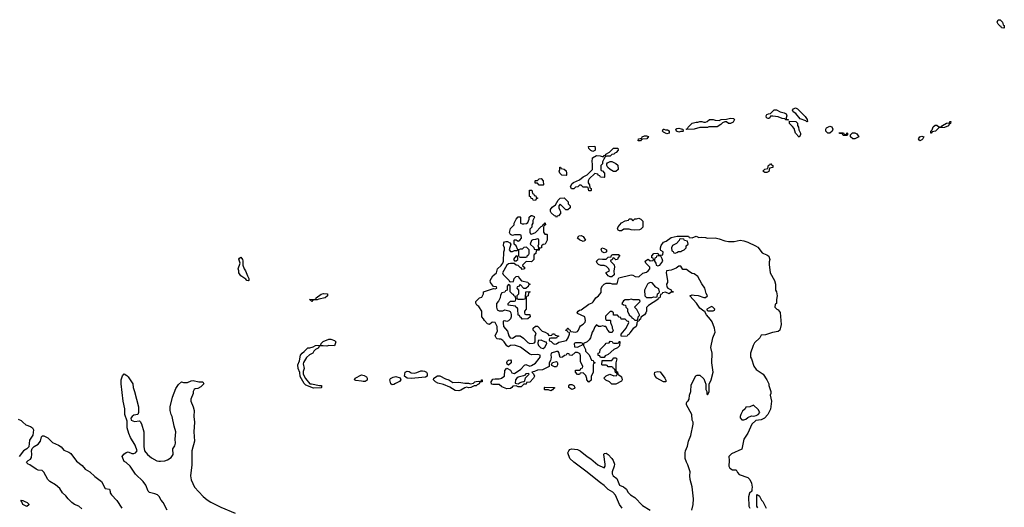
# Model space of a CAD drawing. Header units: inches. Extents: x 2494115 to 2685112, y 774173 to 915163.
# Tile 11 of 215: x 2514956 to 2525254, y 850520 to 855614. Entities that reach past the tile are written whole.
import ezdxf

# ---------------------------------------------------------------- set-up
doc = ezdxf.new("R2010")
doc.units = ezdxf.units.IN
doc.header["$MEASUREMENT"] = 0
doc.layers.add('C5815', color=7, linetype='Continuous')
doc.layers.add('C5825', color=7, linetype='Continuous')

msp = doc.modelspace()

# ---------------------------------------------------------------- linework, layer by layer
at = {"layer": 'C5815', "color": 5, "elevation": 20}
for points in [[(2517350, 852886), (2517330, 852889), (2517322, 852902), (2517270, 852939), (2517249, 852970), (2517249, 852989), (2517242, 853010), (2517262, 853070), (2517249, 853111), (2517256, 853124), (2517268, 853132), (2517285, 853110), (2517290, 853094), (2517291, 853050), (2517305, 853010), (2517318, 852990), (2517337, 852937), (2517352, 852910), (2517354, 852890)], [(2518010, 852669), (2518002, 852682), (2517988, 852690), (2518047, 852693), (2518058, 852702), (2518058, 852710), (2518110, 852745), (2518132, 852752), (2518174, 852750), (2518174, 852730), (2518152, 852710), (2518084, 852696), (2518069, 852689), (2518033, 852687), (2518018, 852682)], [(2518250, 852208), (2518190, 852209), (2518170, 852202), (2518130, 852208), (2518090, 852206), (2518077, 852183), (2518051, 852169), (2518032, 852150), (2518022, 852130), (2517988, 852112), (2517954, 852086), (2517926, 852034), (2517922, 852018), (2517931, 851970), (2517922, 851938), (2517921, 851910), (2517944, 851864), (2517991, 851811), (2518009, 851811), (2518090, 851791), (2518111, 851791), (2518114, 851790), (2518114, 851770), (2518110, 851769), (2518030, 851766), (2517950, 851795), (2517930, 851815), (2517890, 851888), (2517887, 851927), (2517869, 851970), (2517865, 852010), (2517884, 852050), (2517894, 852110), (2517910, 852131), (2517933, 852147), (2517970, 852185), (2517990, 852185), (2518025, 852195), (2518050, 852211), (2518106, 852214), (2518108, 852230), (2518130, 852251), (2518190, 852276), (2518210, 852276), (2518250, 852262), (2518262, 852250)], [(2518550, 851833), (2518530, 851839), (2518470, 851844), (2518458, 851850), (2518466, 851870), (2518530, 851903), (2518558, 851898), (2518582, 851882), (2518591, 851870), (2518590, 851848), (2518570, 851834)], [(2518850, 851798), (2518838, 851810), (2518829, 851850), (2518835, 851865), (2518861, 851879), (2518890, 851886), (2518934, 851874), (2518941, 851850), (2518930, 851835), (2518886, 851815), (2518870, 851802)], [(2519050, 851864), (2519009, 851869), (2518982, 851890), (2518989, 851930), (2519010, 851943), (2519030, 851939), (2519050, 851926), (2519082, 851922), (2519110, 851927), (2519150, 851947), (2519170, 851947), (2519190, 851943), (2519211, 851930), (2519217, 851917), (2519216, 851890), (2519201, 851879), (2519090, 851869)], [(2519485, 851825), (2519550, 851828), (2519610, 851816), (2519650, 851816), (2519670, 851811), (2519704, 851816), (2519718, 851830), (2519730, 851834), (2519757, 851837), (2519767, 851833), (2519782, 851838), (2519786, 851850), (2519794, 851850), (2519794, 851830), (2519770, 851826), (2519762, 851810), (2519740, 851800), (2519730, 851789), (2519710, 851789), (2519674, 851770), (2519653, 851767), (2519630, 851775), (2519610, 851769), (2519570, 851745), (2519550, 851736), (2519510, 851739), (2519455, 851775), (2519390, 851804), (2519330, 851816), (2519304, 851830), (2519284, 851850), (2519289, 851870), (2519325, 851895), (2519350, 851893), (2519410, 851862), (2519445, 851850)], [(2515030, 850528), (2514989, 850550), (2514978, 850578), (2514968, 850590), (2514970, 850594), (2514990, 850592), (2515010, 850582), (2515034, 850570), (2515050, 850554), (2515050, 850546)]]:
    msp.add_lwpolyline(points, close=True, dxfattribs=at)
for points in [[(2520000, 852271), (2519990, 852278), (2519970, 852275), (2519950, 852279), (2519939, 852290), (2519929, 852310), (2519955, 852365), (2519949, 852389), (2519949, 852410), (2519937, 852437), (2519930, 852449), (2519906, 852454), (2519894, 852450), (2519870, 852428), (2519850, 852438), (2519818, 852470), (2519808, 852488), (2519788, 852510), (2519788, 852570), (2519757, 852617), (2519738, 852630), (2519728, 852652), (2519726, 852670), (2519766, 852710), (2519790, 852714), (2519806, 852750), (2519808, 852772), (2519910, 852805), (2519930, 852802), (2519946, 852810), (2519942, 852822), (2519910, 852826), (2519879, 852870), (2519878, 852890), (2519903, 852937), (2519942, 852970), (2519954, 853010), (2519993, 853047), (2520000, 853057)], [(2520000, 852762), (2519998, 852762), (2519984, 852736), (2519982, 852710), (2519965, 852675), (2519942, 852650), (2519942, 852610), (2519950, 852582), (2519970, 852572), (2520000, 852573)], [(2516498, 850490), (2516458, 850570), (2516435, 850595), (2516414, 850634), (2516398, 850650), (2516370, 850662), (2516315, 850675), (2516298, 850690), (2516274, 850750), (2516249, 850789), (2516167, 850867), (2516110, 850949), (2516068, 850988), (2516050, 850998), (2516028, 851050), (2516044, 851076), (2516070, 851092), (2516090, 851098), (2516130, 851082), (2516150, 851082), (2516166, 851090), (2516186, 851110), (2516162, 851170), (2516114, 851250), (2516097, 851290), (2516081, 851350), (2516080, 851420), (2516054, 851490), (2516054, 851550), (2516037, 851630), (2516019, 851810), (2516019, 851850), (2516030, 851894), (2516050, 851914), (2516077, 851897), (2516090, 851882), (2516138, 851810), (2516142, 851770), (2516158, 851730), (2516199, 851570), (2516198, 851510), (2516192, 851488), (2516150, 851482), (2516132, 851470), (2516118, 851450), (2516122, 851430), (2516157, 851417), (2516210, 851422), (2516215, 851415), (2516231, 851391), (2516253, 851310), (2516255, 851155), (2516262, 851110), (2516291, 851071), (2516336, 851035), (2516390, 851007), (2516410, 851003), (2516430, 851001), (2516473, 851007), (2516503, 851017), (2516540, 851040), (2516562, 851070), (2516559, 851130), (2516577, 851163), (2516584, 851190), (2516581, 851230), (2516589, 851310), (2516570, 851366), (2516549, 851470), (2516539, 851490), (2516530, 851530), (2516529, 851570), (2516553, 851670), (2516590, 851762), (2516616, 851804), (2516650, 851831), (2516670, 851822), (2516710, 851825), (2516750, 851842), (2516770, 851845), (2516830, 851831), (2516872, 851830), (2516882, 851810), (2516850, 851778), (2516820, 851760), (2516790, 851758), (2516782, 851750), (2516772, 851730), (2516772, 851710), (2516745, 851650), (2516745, 851630), (2516771, 851571), (2516781, 851530), (2516779, 851470), (2516784, 851410), (2516779, 851310), (2516784, 851210), (2516757, 851110), (2516755, 850965), (2516742, 850850), (2516748, 850808), (2516786, 850730), (2516874, 850634), (2516918, 850598), (2516955, 850575), (2517061, 850521), (2517210, 850459)], [(2520000, 851780), (2519970, 851803), (2519904, 851804), (2519890, 851808), (2519886, 851830), (2519903, 851857), (2519930, 851863), (2519970, 851861), (2519998, 851870), (2520000, 851871)], [(2514940, 851440), (2514970, 851426), (2514990, 851411), (2515021, 851381), (2515070, 851365), (2515091, 851350), (2515099, 851330), (2515094, 851274), (2515059, 851221), (2515051, 851150), (2515030, 851130), (2514996, 851110), (2514950, 851050)], [(2515605, 850505), (2515575, 850530), (2515530, 850549), (2515502, 850570), (2515462, 850610), (2515440, 850640), (2515404, 850670), (2515375, 850715), (2515330, 850755), (2515270, 850789), (2515249, 850810), (2515210, 850886), (2515190, 850906), (2515150, 850909), (2515130, 850918), (2515063, 850963), (2515046, 850970), (2515030, 850986), (2515028, 850990), (2515046, 851010), (2515070, 851022), (2515079, 851041), (2515084, 851076), (2515081, 851110), (2515085, 851135), (2515106, 851154), (2515150, 851179), (2515173, 851210), (2515185, 851255), (2515195, 851265), (2515210, 851266), (2515250, 851245), (2515298, 851198), (2515362, 851170), (2515390, 851151), (2515417, 851117), (2515470, 851095), (2515490, 851082), (2515550, 851001), (2515610, 850955), (2515641, 850920), (2515691, 850890), (2515742, 850842), (2515811, 850790), (2515850, 850718), (2515894, 850710), (2515904, 850684), (2515903, 850670), (2515915, 850650), (2515971, 850590), (2516024, 850510)]]:
    msp.add_lwpolyline(points, dxfattribs=at)
at = {"layer": 'C5825', "color": 5, "elevation": 20}
for points in [[(2525250, 855526), (2525226, 855530), (2525222, 855542), (2525210, 855546), (2525190, 855566), (2525178, 855590), (2525190, 855614), (2525212, 855612), (2525234, 855590), (2525242, 855562), (2525252, 855552), (2525254, 855530)], [(2522990, 854566), (2522970, 854568), (2522958, 854578), (2522930, 854582), (2522890, 854598), (2522834, 854606), (2522810, 854606), (2522802, 854590), (2522790, 854582), (2522783, 854583), (2522768, 854590), (2522762, 854610), (2522770, 854622), (2522788, 854632), (2522810, 854634), (2522848, 854672), (2522870, 854672), (2522911, 854651), (2522950, 854642), (2522971, 854631), (2522978, 854610), (2522972, 854590), (2522974, 854574), (2522994, 854570), (2522994, 854566)], [(2523190, 854548), (2523178, 854558), (2523118, 854578), (2523075, 854635), (2523046, 854650), (2523038, 854670), (2523050, 854682), (2523070, 854692), (2523090, 854682), (2523170, 854602), (2523191, 854570), (2523194, 854550)], [(2522390, 854529), (2522369, 854529), (2522350, 854546), (2522330, 854546), (2522305, 854535), (2522290, 854518), (2522250, 854495), (2522165, 854495), (2522150, 854489), (2522071, 854489), (2522010, 854469), (2521930, 854466), (2521926, 854470), (2521942, 854478), (2521946, 854490), (2521988, 854532), (2522030, 854542), (2522050, 854542), (2522070, 854552), (2522090, 854552), (2522110, 854542), (2522130, 854542), (2522146, 854550), (2522170, 854572), (2522210, 854572), (2522230, 854565), (2522270, 854562), (2522293, 854573), (2522350, 854574), (2522390, 854585), (2522422, 854582), (2522431, 854571), (2522417, 854543)], [(2523110, 854388), (2523069, 854429), (2523056, 854476), (2523040, 854500), (2523008, 854530), (2523006, 854554), (2523072, 854552), (2523092, 854532), (2523092, 854510), (2523102, 854490), (2523104, 854464), (2523122, 854430), (2523122, 854410)], [(2524490, 854428), (2524486, 854430), (2524486, 854450), (2524498, 854462), (2524510, 854494), (2524530, 854514), (2524550, 854514), (2524570, 854494), (2524590, 854494), (2524602, 854498), (2524606, 854510), (2524650, 854532), (2524682, 854538), (2524686, 854550), (2524694, 854550), (2524692, 854528), (2524678, 854522), (2524670, 854506), (2524630, 854488), (2524570, 854486), (2524534, 854450), (2524498, 854442)], [(2521710, 854462), (2521730, 854462), (2521750, 854452), (2521750, 854428), (2521723, 854423), (2521690, 854438), (2521678, 854450), (2521686, 854470), (2521692, 854472)], [(2521850, 854438), (2521826, 854450), (2521818, 854470), (2521830, 854478), (2521850, 854482), (2521873, 854473), (2521892, 854472), (2521894, 854450), (2521890, 854446), (2521870, 854446)], [(2523410, 854428), (2523386, 854450), (2523386, 854470), (2523396, 854484), (2523430, 854502), (2523450, 854494), (2523462, 854470), (2523454, 854450), (2523430, 854428)], [(2523570, 854406), (2523562, 854422), (2523530, 854426), (2523528, 854432), (2523572, 854432), (2523578, 854418), (2523590, 854414), (2523602, 854418), (2523610, 854434), (2523614, 854430), (2523614, 854410), (2523610, 854406)], [(2523670, 854368), (2523646, 854390), (2523647, 854413), (2523668, 854432), (2523690, 854432), (2523710, 854422), (2523734, 854390), (2523690, 854368)], [(2521450, 854348), (2521426, 854350), (2521429, 854371), (2521462, 854378), (2521466, 854390), (2521490, 854402), (2521510, 854402), (2521533, 854393), (2521514, 854370), (2521473, 854367), (2521458, 854362)], [(2524370, 854348), (2524358, 854370), (2524369, 854391), (2524390, 854398), (2524411, 854391), (2524402, 854370), (2524390, 854358)], [(2521070, 853966), (2521030, 853968), (2521022, 853982), (2521006, 853990), (2521002, 854002), (2520970, 854006), (2520912, 853950), (2520902, 853930), (2520902, 853910), (2520914, 853890), (2520918, 853858), (2520934, 853850), (2520934, 853830), (2520930, 853826), (2520907, 853827), (2520902, 853862), (2520890, 853866), (2520850, 853866), (2520830, 853886), (2520810, 853886), (2520793, 853867), (2520770, 853866), (2520750, 853846), (2520727, 853847), (2520718, 853870), (2520736, 853904), (2520747, 853913), (2520810, 853942), (2520850, 853972), (2520890, 853992), (2520946, 854050), (2520948, 854108), (2520942, 854130), (2520946, 854170), (2520990, 854194), (2521027, 854193), (2521058, 854182), (2521070, 854194), (2521082, 854198), (2521086, 854210), (2521126, 854230), (2521168, 854272), (2521212, 854272), (2521214, 854250), (2521195, 854225), (2521181, 854219), (2521170, 854208), (2521150, 854206), (2521132, 854188), (2521093, 854187), (2521078, 854182), (2521064, 854156), (2521052, 854130), (2521052, 854108), (2521034, 854090), (2521034, 854050), (2521038, 854038), (2521050, 854034), (2521074, 854010), (2521074, 853970)], [(2520950, 854238), (2520930, 854246), (2520908, 854268), (2520906, 854290), (2520970, 854294), (2520974, 854270), (2520974, 854250), (2520970, 854246)], [(2521190, 854028), (2521168, 854028), (2521130, 854048), (2521109, 854069), (2521098, 854090), (2521098, 854110), (2521103, 854117), (2521130, 854132), (2521150, 854132), (2521192, 854112), (2521213, 854093), (2521214, 854050)], [(2520670, 853986), (2520626, 853990), (2520606, 854010), (2520598, 854030), (2520606, 854050), (2520607, 854073), (2520613, 854073), (2520618, 854058), (2520650, 854054), (2520670, 854034), (2520674, 854010), (2520674, 853990)], [(2522750, 854018), (2522728, 854030), (2522750, 854054), (2522782, 854058), (2522787, 854093), (2522802, 854098), (2522810, 854112), (2522818, 854098), (2522834, 854090), (2522834, 854070), (2522798, 854062), (2522790, 854028), (2522770, 854018)], [(2520390, 853886), (2520370, 853906), (2520347, 853907), (2520346, 853930), (2520350, 853934), (2520370, 853934), (2520388, 853952), (2520410, 853954), (2520432, 853930), (2520434, 853890), (2520430, 853886)], [(2520350, 853726), (2520328, 853728), (2520322, 853742), (2520307, 853747), (2520302, 853762), (2520287, 853767), (2520287, 853833), (2520313, 853833), (2520318, 853798), (2520333, 853793), (2520338, 853778), (2520353, 853773), (2520358, 853758), (2520374, 853750), (2520358, 853742)], [(2520668, 853628), (2520610, 853686), (2520594, 853670), (2520594, 853650), (2520604, 853624), (2520614, 853610), (2520614, 853590), (2520590, 853566), (2520578, 853562), (2520570, 853546), (2520562, 853562), (2520550, 853566), (2520516, 853596), (2520508, 853610), (2520509, 853631), (2520525, 853655), (2520560, 853680), (2520588, 853730), (2520608, 853750), (2520650, 853754), (2520693, 853713), (2520694, 853690), (2520714, 853670), (2520714, 853650), (2520690, 853628)], [(2521390, 853415), (2521350, 853418), (2521330, 853426), (2521273, 853427), (2521250, 853409), (2521230, 853409), (2521216, 853416), (2521209, 853430), (2521215, 853450), (2521250, 853491), (2521290, 853512), (2521322, 853518), (2521330, 853532), (2521352, 853532), (2521370, 853514), (2521388, 853532), (2521407, 853533), (2521430, 853542), (2521454, 853530), (2521474, 853510), (2521472, 853448), (2521453, 853427), (2521440, 853420)], [(2520370, 853326), (2520350, 853318), (2520324, 853316), (2520310, 853306), (2520294, 853270), (2520333, 853233), (2520338, 853218), (2520370, 853214), (2520382, 853218), (2520386, 853230), (2520378, 853250), (2520386, 853270), (2520386, 853310), (2520382, 853322)], [(2520850, 853298), (2520810, 853315), (2520789, 853331), (2520804, 853356), (2520830, 853358), (2520851, 853350), (2520874, 853310), (2520870, 853306)], [(2521870, 853326), (2521858, 853322), (2521853, 853307), (2521824, 853276), (2521785, 853255), (2521774, 853230), (2521778, 853198), (2521792, 853192), (2521798, 853178), (2521810, 853174), (2521830, 853182), (2521848, 853192), (2521870, 853192), (2521882, 853198), (2521906, 853210), (2521926, 853230), (2521926, 853250), (2521946, 853270), (2521942, 853302), (2521910, 853306), (2521902, 853322)], [(2520258, 853238), (2520230, 853235), (2520210, 853218), (2520190, 853218), (2520174, 853210), (2520174, 853150), (2520178, 853138), (2520190, 853134), (2520250, 853134), (2520262, 853138), (2520267, 853153), (2520282, 853158), (2520286, 853170), (2520286, 853210)], [(2521070, 853178), (2521049, 853189), (2521038, 853210), (2521046, 853230), (2521070, 853225), (2521092, 853210), (2521094, 853190), (2521090, 853186)], [(2520150, 853146), (2520130, 853126), (2520122, 853110), (2520130, 853094), (2520150, 853094), (2520166, 853110), (2520162, 853142)], [(2521190, 853106), (2521170, 853126), (2521158, 853122), (2521153, 853107), (2521138, 853102), (2521134, 853090), (2521172, 853052), (2521178, 853030), (2521171, 852990), (2521172, 852948), (2521150, 852926), (2521130, 852928), (2521110, 852938), (2521090, 852966), (2521090, 852974), (2521126, 852990), (2521118, 853010), (2521095, 853035), (2521070, 853046), (2521033, 853047), (2521010, 853055), (2520995, 853070), (2520989, 853091), (2521010, 853112), (2521023, 853117), (2521050, 853112), (2521090, 853114), (2521110, 853134), (2521142, 853138), (2521147, 853153), (2521160, 853160), (2521220, 853160), (2521234, 853150), (2521214, 853130), (2521210, 853108)], [(2521650, 853146), (2521618, 853142), (2521614, 853130), (2521598, 853122), (2521594, 853110), (2521594, 853090), (2521611, 853071), (2521612, 853050), (2521630, 853041), (2521650, 853051), (2521682, 853090), (2521676, 853116), (2521662, 853142)], [(2521550, 852868), (2521530, 852859), (2521521, 852850), (2521492, 852790), (2521494, 852730), (2521513, 852713), (2521568, 852712), (2521590, 852718), (2521610, 852714), (2521622, 852718), (2521628, 852750), (2521642, 852758), (2521646, 852770), (2521642, 852802), (2521610, 852818), (2521570, 852866)], [(2521350, 852695), (2521327, 852687), (2521290, 852686), (2521270, 852678), (2521254, 852650), (2521270, 852634), (2521293, 852633), (2521294, 852610), (2521312, 852592), (2521312, 852570), (2521332, 852530), (2521354, 852510), (2521358, 852498), (2521373, 852493), (2521390, 852474), (2521410, 852474), (2521422, 852478), (2521426, 852510), (2521438, 852522), (2521438, 852530), (2521410, 852586), (2521386, 852610), (2521446, 852670), (2521442, 852682), (2521430, 852686), (2521373, 852687)], [(2522190, 852618), (2522142, 852590), (2522142, 852582), (2522153, 852573), (2522210, 852574), (2522222, 852578), (2522226, 852590), (2522206, 852610)], [(2520410, 852266), (2520378, 852262), (2520374, 852230), (2520382, 852210), (2520405, 852185), (2520430, 852179), (2520450, 852192), (2520468, 852230), (2520466, 852246), (2520454, 852246)], [(2520830, 852238), (2520770, 852238), (2520754, 852230), (2520758, 852198), (2520790, 852194), (2520810, 852202), (2520842, 852218), (2520846, 852230)], [(2521170, 852234), (2521210, 852234), (2521222, 852238), (2521227, 852253), (2521233, 852253), (2521230, 852206), (2521210, 852186), (2521170, 852168), (2521110, 852118), (2521078, 852102), (2521070, 852086), (2521030, 852086), (2521022, 852102), (2521007, 852107), (2521006, 852130), (2521022, 852138), (2521026, 852170), (2521080, 852220), (2521090, 852234), (2521122, 852238), (2521130, 852254), (2521153, 852253), (2521158, 852238)], [(2520070, 852006), (2520056, 852016), (2520050, 852034), (2520058, 852050), (2520070, 852058), (2520090, 852062), (2520098, 852050), (2520098, 852030)], [(2521222, 851902), (2521230, 851902), (2521250, 851882), (2521258, 851850), (2521250, 851838), (2521190, 851806), (2521150, 851806), (2521126, 851830), (2521088, 851848), (2521066, 851870), (2521090, 851894), (2521128, 851912), (2521170, 851894), (2521202, 851898), (2521206, 851910), (2521202, 851922), (2521187, 851927), (2521182, 851962), (2521167, 851967), (2521162, 851982), (2521150, 851986), (2521110, 851986), (2521102, 852002), (2521090, 852006), (2521050, 852006), (2521046, 852010), (2521047, 852053), (2521150, 852054), (2521170, 852082), (2521190, 852082), (2521202, 852070), (2521191, 852029), (2521192, 851952), (2521198, 851938), (2521210, 851934), (2521212, 851912)], [(2520570, 851989), (2520549, 851989), (2520522, 852002), (2520518, 852010), (2520528, 852032), (2520570, 852042), (2520577, 852037), (2520582, 852030), (2520582, 852010)], [(2520278, 851918), (2520250, 851914), (2520240, 851900), (2520227, 851893), (2520170, 851879), (2520156, 851870), (2520143, 851850), (2520138, 851818), (2520152, 851812), (2520170, 851811), (2520190, 851822), (2520210, 851832), (2520230, 851834), (2520238, 851842), (2520247, 851873), (2520286, 851910)], [(2521710, 851829), (2521690, 851829), (2521619, 851870), (2521602, 851890), (2521595, 851910), (2521598, 851930), (2521630, 851939), (2521654, 851934), (2521705, 851870), (2521713, 851847), (2521714, 851830)], [(2520510, 851738), (2520487, 851747), (2520450, 851748), (2520446, 851750), (2520446, 851770), (2520450, 851774), (2520551, 851771), (2520550, 851766), (2520538, 851762), (2520530, 851748)], [(2520730, 851749), (2520698, 851770), (2520698, 851790), (2520710, 851802), (2520730, 851802), (2520750, 851792), (2520762, 851770), (2520758, 851762)], [(2522630, 851588), (2522591, 851569), (2522550, 851566), (2522542, 851550), (2522517, 851523), (2522498, 851490), (2522492, 851470), (2522493, 851453), (2522510, 851434), (2522530, 851432), (2522550, 851442), (2522570, 851458), (2522610, 851476), (2522630, 851471), (2522660, 851480), (2522678, 851490), (2522698, 851510), (2522680, 851540)]]:
    msp.add_lwpolyline(points, close=True, dxfattribs=at)
for points in [[(2520000, 853057), (2520009, 853070), (2520015, 853090), (2520018, 853190), (2520026, 853210), (2520026, 853230), (2520016, 853256), (2520018, 853282), (2520027, 853293), (2520042, 853298), (2520057, 853297), (2520084, 853284), (2520092, 853270), (2520074, 853210), (2520090, 853194), (2520110, 853194), (2520130, 853202), (2520158, 853202), (2520166, 853210), (2520148, 853250), (2520128, 853270), (2520126, 853310), (2520130, 853314), (2520150, 853314), (2520170, 853302), (2520186, 853310), (2520206, 853330), (2520202, 853362), (2520190, 853366), (2520130, 853366), (2520110, 853358), (2520089, 853369), (2520078, 853390), (2520089, 853431), (2520128, 853472), (2520128, 853488), (2520138, 853510), (2520149, 853531), (2520170, 853554), (2520190, 853554), (2520194, 853550), (2520194, 853490), (2520210, 853482), (2520230, 853482), (2520255, 853485), (2520270, 853494), (2520286, 853530), (2520286, 853550), (2520306, 853570), (2520314, 853570), (2520337, 853557), (2520342, 853550), (2520324, 853516), (2520322, 853490), (2520312, 853470), (2520312, 853448), (2520293, 853427), (2520293, 853393), (2520298, 853378), (2520310, 853374), (2520350, 853392), (2520410, 853454), (2520422, 853458), (2520426, 853470), (2520442, 853478), (2520446, 853490), (2520453, 853493), (2520454, 853470), (2520438, 853462), (2520433, 853447), (2520433, 853393), (2520450, 853374), (2520470, 853374), (2520474, 853370), (2520472, 853310), (2520452, 853270), (2520430, 853266), (2520414, 853250), (2520412, 853230), (2520394, 853226), (2520390, 853208), (2520358, 853202), (2520354, 853170), (2520338, 853162), (2520334, 853150), (2520334, 853110), (2520310, 853086), (2520253, 853087), (2520214, 853050), (2520218, 853038), (2520234, 853030), (2520234, 853010), (2520210, 853006), (2520202, 853022), (2520190, 853026), (2520170, 853046), (2520150, 853048), (2520127, 853067), (2520090, 853068), (2520070, 853062), (2520050, 853048), (2520005, 852970), (2520012, 852952), (2520074, 852890), (2520078, 852878), (2520090, 852874), (2520122, 852878), (2520129, 852911), (2520150, 852932), (2520170, 852934), (2520182, 852910), (2520205, 852885), (2520272, 852872), (2520278, 852858), (2520293, 852853), (2520290, 852846), (2520278, 852842), (2520273, 852827), (2520250, 852806), (2520230, 852806), (2520190, 852846), (2520173, 852827), (2520158, 852822), (2520154, 852810), (2520174, 852790), (2520174, 852770), (2520172, 852748), (2520154, 852730), (2520154, 852710), (2520158, 852698), (2520170, 852694), (2520227, 852693), (2520242, 852698), (2520247, 852713), (2520248, 852772), (2520290, 852774), (2520290, 852766), (2520278, 852762), (2520274, 852730), (2520258, 852722), (2520254, 852710), (2520254, 852590), (2520234, 852570), (2520234, 852550), (2520238, 852538), (2520250, 852534), (2520293, 852533), (2520294, 852510), (2520272, 852488), (2520210, 852486), (2520202, 852502), (2520190, 852506), (2520182, 852522), (2520168, 852528), (2520166, 852590), (2520162, 852602), (2520146, 852610), (2520142, 852622), (2520066, 852630), (2520066, 852650), (2520090, 852674), (2520130, 852674), (2520142, 852678), (2520146, 852690), (2520142, 852722), (2520127, 852727), (2520122, 852742), (2520110, 852746), (2520086, 852770), (2520086, 852830), (2520082, 852842), (2520070, 852846), (2520054, 852830), (2520053, 852787), (2520038, 852782), (2520030, 852766), (2520000, 852762)], [(2520000, 852573), (2520010, 852574), (2520030, 852582), (2520072, 852572), (2520085, 852565), (2520092, 852552), (2520098, 852530), (2520098, 852510), (2520091, 852489), (2520070, 852469), (2520050, 852462), (2520030, 852468), (2520014, 852466), (2520012, 852448), (2520016, 852410), (2520059, 852359), (2520071, 852310), (2520085, 852290), (2520110, 852287), (2520150, 852312), (2520190, 852312), (2520226, 852286), (2520270, 852242), (2520290, 852232), (2520327, 852233), (2520342, 852238), (2520346, 852250), (2520346, 852310), (2520358, 852330), (2520350, 852346), (2520326, 852370), (2520328, 852392), (2520350, 852414), (2520370, 852412), (2520421, 852361), (2520452, 852350), (2520475, 852335), (2520490, 852314), (2520522, 852318), (2520529, 852331), (2520550, 852331), (2520558, 852318), (2520593, 852313), (2520590, 852306), (2520578, 852302), (2520570, 852286), (2520510, 852286), (2520498, 852282), (2520494, 852270), (2520498, 852258), (2520513, 852253), (2520534, 852230), (2520550, 852225), (2520570, 852226), (2520595, 852245), (2520676, 852264), (2520694, 852290), (2520708, 852330), (2520706, 852346), (2520690, 852348), (2520682, 852362), (2520666, 852366), (2520670, 852374), (2520682, 852378), (2520686, 852390), (2520692, 852392), (2520698, 852378), (2520714, 852370), (2520718, 852358), (2520772, 852348), (2520790, 852358), (2520799, 852370), (2520814, 852406), (2520823, 852417), (2520850, 852432), (2520870, 852454), (2520873, 852473), (2520866, 852510), (2520790, 852546), (2520788, 852550), (2520798, 852570), (2520810, 852578), (2520830, 852582), (2520910, 852641), (2520944, 852656), (2520954, 852666), (2520982, 852710), (2521008, 852730), (2521036, 852764), (2521038, 852810), (2521050, 852832), (2521070, 852852), (2521090, 852862), (2521130, 852862), (2521153, 852853), (2521206, 852854), (2521218, 852910), (2521224, 852916), (2521350, 852947), (2521370, 852946), (2521394, 852930), (2521430, 852927), (2521474, 852966), (2521510, 852978), (2521528, 852990), (2521546, 853010), (2521546, 853030), (2521506, 853070), (2521498, 853090), (2521510, 853102), (2521530, 853112), (2521550, 853094), (2521582, 853098), (2521586, 853110), (2521582, 853122), (2521567, 853127), (2521567, 853147), (2521590, 853171), (2521630, 853174), (2521638, 853158), (2521650, 853154), (2521682, 853158), (2521686, 853190), (2521662, 853202), (2521658, 853210), (2521658, 853230), (2521666, 853254), (2521689, 853291), (2521718, 853302), (2521770, 853339), (2521832, 853352), (2521950, 853352), (2521958, 853338), (2521990, 853334), (2522030, 853352), (2522060, 853340), (2522090, 853342), (2522130, 853338), (2522150, 853331), (2522230, 853335), (2522270, 853326), (2522330, 853305), (2522370, 853298), (2522430, 853298), (2522490, 853311), (2522530, 853305), (2522570, 853291), (2522653, 853253), (2522677, 853237), (2522720, 853180), (2522734, 853170), (2522770, 853158), (2522790, 853142), (2522796, 853130), (2522801, 853110), (2522795, 853085), (2522795, 853055), (2522806, 852970), (2522851, 852890), (2522861, 852850), (2522861, 852790), (2522870, 852772), (2522878, 852730), (2522871, 852690), (2522871, 852649), (2522858, 852642), (2522854, 852610), (2522874, 852590), (2522890, 852582), (2522910, 852554), (2522919, 852430), (2522905, 852370), (2522890, 852355), (2522830, 852345), (2522757, 852323), (2522710, 852318), (2522698, 852290), (2522643, 852237), (2522626, 852210), (2522598, 852130), (2522598, 852090), (2522610, 852072), (2522633, 851993), (2522659, 851959), (2522731, 851910), (2522770, 851852), (2522791, 851810), (2522791, 851791), (2522811, 851730), (2522811, 851709), (2522805, 851690), (2522819, 851630), (2522810, 851546), (2522782, 851490), (2522746, 851450), (2522710, 851435), (2522654, 851426), (2522613, 851387), (2522570, 851295), (2522531, 851230), (2522510, 851128), (2522402, 851078), (2522372, 851050), (2522376, 851010), (2522372, 850950), (2522382, 850930), (2522410, 850912), (2522450, 850912), (2522462, 850882), (2522482, 850862), (2522571, 850831), (2522591, 850810), (2522610, 850772), (2522618, 850730), (2522612, 850710), (2522614, 850690), (2522590, 850666), (2522578, 850630), (2522582, 850530), (2522594, 850510)], [(2521985, 850490), (2521999, 850550), (2522003, 850610), (2521988, 850732), (2521969, 850810), (2521965, 850850), (2521969, 850890), (2521945, 850965), (2521929, 850990), (2521915, 851030), (2521915, 851090), (2521919, 851110), (2521940, 851160), (2521950, 851212), (2521977, 851270), (2521999, 851390), (2521999, 851410), (2521989, 851430), (2521985, 851490), (2521929, 851590), (2521929, 851610), (2521936, 851624), (2521948, 851632), (2521958, 851650), (2521962, 851690), (2521975, 851730), (2521980, 851800), (2522028, 851892), (2522040, 851900), (2522070, 851902), (2522110, 851862), (2522133, 851807), (2522134, 851750), (2522142, 851730), (2522144, 851704), (2522150, 851694), (2522156, 851704), (2522166, 851730), (2522167, 851807), (2522189, 851851), (2522209, 851930), (2522195, 852030), (2522199, 852130), (2522184, 852190), (2522204, 852290), (2522229, 852350), (2522224, 852390), (2522197, 852457), (2522182, 852482), (2522138, 852530), (2522126, 852554), (2522126, 852566), (2522110, 852568), (2522070, 852602), (2522034, 852654), (2521966, 852730), (2521990, 852738), (2522010, 852736), (2522051, 852731), (2522110, 852712), (2522130, 852712), (2522148, 852730), (2522135, 852755), (2522122, 852810), (2522090, 852855), (2522049, 852930), (2522010, 852959), (2521990, 852964), (2521960, 852980), (2521930, 853006), (2521890, 853006), (2521870, 853038), (2521850, 853038), (2521822, 853018), (2521770, 852999), (2521722, 852990), (2521716, 852970), (2521731, 852890), (2521731, 852869), (2521722, 852850), (2521724, 852824), (2521734, 852810), (2521770, 852792), (2521774, 852774), (2521786, 852774), (2521793, 852767), (2521770, 852766), (2521750, 852749), (2521710, 852766), (2521678, 852762), (2521672, 852748), (2521658, 852742), (2521652, 852710), (2521634, 852706), (2521632, 852690), (2521532, 852628), (2521513, 852607), (2521511, 852570), (2521505, 852550), (2521491, 852530), (2521452, 852508), (2521450, 852486), (2521438, 852482), (2521430, 852466), (2521418, 852462), (2521412, 852448), (2521412, 852432), (2521402, 852410), (2521390, 852398), (2521371, 852389), (2521336, 852344), (2521330, 852329), (2521318, 852322), (2521310, 852309), (2521250, 852306), (2521246, 852310), (2521246, 852330), (2521298, 852390), (2521326, 852450), (2521322, 852462), (2521310, 852466), (2521290, 852486), (2521247, 852487), (2521242, 852502), (2521227, 852507), (2521210, 852526), (2521167, 852527), (2521166, 852550), (2521150, 852566), (2521130, 852566), (2521084, 852516), (2521082, 852490), (2521090, 852474), (2521130, 852474), (2521134, 852470), (2521134, 852450), (2521144, 852424), (2521154, 852410), (2521154, 852390), (2521162, 852370), (2521153, 852347), (2521127, 852347), (2521106, 852370), (2521088, 852408), (2521072, 852408), (2521055, 852415), (2521030, 852409), (2521009, 852409), (2520990, 852426), (2520970, 852406), (2520958, 852370), (2520945, 852350), (2520925, 852290), (2520911, 852269), (2520890, 852248), (2520854, 852230), (2520854, 852210), (2520872, 852170), (2520874, 852150), (2520913, 852113), (2520938, 852058), (2520953, 852053), (2520958, 852038), (2520974, 852030), (2520958, 852022), (2520954, 852010), (2520953, 851933), (2520933, 851887), (2520932, 851848), (2520910, 851826), (2520888, 851850), (2520887, 851867), (2520876, 851896), (2520850, 851926), (2520818, 851922), (2520810, 851906), (2520790, 851906), (2520768, 851930), (2520770, 851954), (2520810, 851954), (2520822, 851958), (2520826, 851970), (2520842, 851978), (2520846, 851990), (2520823, 852043), (2520823, 852103), (2520819, 852119), (2520810, 852128), (2520790, 852138), (2520764, 852136), (2520730, 852106), (2520708, 852108), (2520702, 852122), (2520690, 852126), (2520678, 852122), (2520672, 852108), (2520653, 852107), (2520632, 852088), (2520610, 852086), (2520596, 852136), (2520588, 852148), (2520570, 852149), (2520516, 852130), (2520511, 852110), (2520515, 852090), (2520511, 852069), (2520507, 852053), (2520492, 852030), (2520494, 851990), (2520423, 851957), (2520370, 851953), (2520342, 851938), (2520314, 851930), (2520330, 851914), (2520342, 851890), (2520331, 851869), (2520293, 851827), (2520258, 851822), (2520253, 851807), (2520230, 851806), (2520200, 851780), (2520170, 851778), (2520150, 851788), (2520113, 851787), (2520102, 851770), (2520090, 851762), (2520050, 851758), (2520000, 851780), (2520000, 851780)], [(2520000, 851871), (2520028, 851890), (2520029, 851950), (2520050, 851974), (2520090, 851952), (2520105, 851925), (2520130, 851918), (2520198, 851962), (2520236, 852004), (2520250, 852011), (2520290, 851996), (2520310, 852001), (2520350, 852025), (2520390, 852074), (2520398, 852090), (2520398, 852110), (2520370, 852117), (2520310, 852113), (2520290, 852119), (2520194, 852194), (2520130, 852215), (2520091, 852209), (2520070, 852198), (2520060, 852200), (2520050, 852206), (2520024, 852250), (2520010, 852264), (2520000, 852271)], [(2521258, 850510), (2521230, 850549), (2521186, 850646), (2521158, 850678), (2521110, 850707), (2521070, 850749), (2521030, 850774), (2520878, 850898), (2520750, 850990), (2520709, 851031), (2520689, 851090), (2520698, 851110), (2520710, 851122), (2520729, 851131), (2520790, 851123), (2520818, 851110), (2520891, 851051), (2520930, 851027), (2521002, 850962), (2521070, 850932), (2521079, 850950), (2521079, 850970), (2521064, 851070), (2521070, 851082), (2521090, 851085), (2521110, 851071), (2521150, 851031), (2521163, 851010), (2521177, 850970), (2521174, 850950), (2521151, 850890), (2521152, 850870), (2521162, 850850), (2521200, 850820), (2521231, 850751), (2521270, 850735), (2521290, 850721), (2521301, 850710), (2521318, 850678), (2521345, 850650), (2521390, 850621), (2521470, 850539), (2521551, 850490)], [(2522676, 850516), (2522666, 850530), (2522666, 850650), (2522670, 850652), (2522682, 850642), (2522690, 850642), (2522716, 850596), (2522730, 850582), (2522762, 850510)]]:
    msp.add_lwpolyline(points, dxfattribs=at)

doc.saveas('drawing.dxf')
